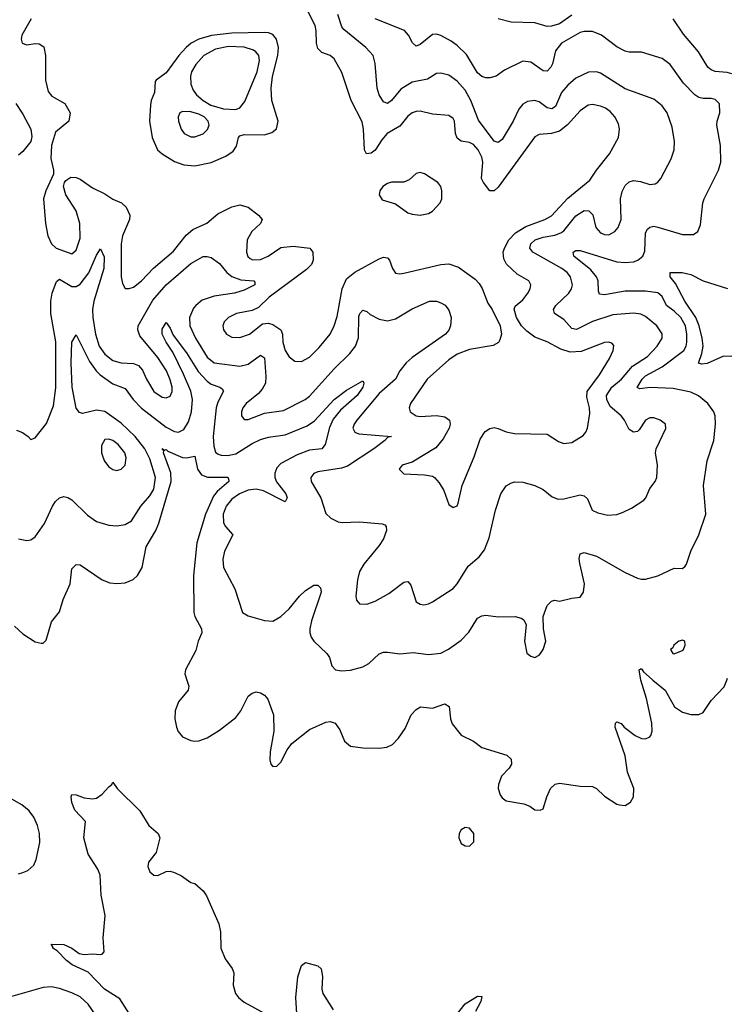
# Model space of a CAD drawing. Header units: inches. Extents: x 1678809 to 1859548, y 384609 to 522868.
# Tile 197 of 256: x 1744735 to 1748189, y 488417 to 493225. Entities that reach past the tile are written whole.
import ezdxf

# ---------------------------------------------------------------- set-up
doc = ezdxf.new("R2010")
doc.units = ezdxf.units.IN
doc.header["$MEASUREMENT"] = 0
doc.layers.add('B7448', color=7, linetype='Continuous')
doc.layers.add('B7449', color=7, linetype='Continuous')

msp = doc.modelspace()

# ---------------------------------------------------------------- linework, layer by layer
at = {"layer": 'B7448', "color": 5}
for points, elevation in [([(1745550.6, 490000), (1745560.6, 489970), (1745557.5, 489950), (1745510, 489894), (1745493.2, 489850), (1745492.6, 489810), (1745500.2, 489770), (1745508.2, 489748.2), (1745530, 489722.3), (1745570, 489704.6), (1745590, 489701.7), (1745610, 489703.1), (1745650, 489718.3), (1745710, 489755.6), (1745790, 489818), (1745814.2, 489850), (1745850, 489921.6), (1745870, 489935.5), (1745890, 489942), (1745910, 489937.3), (1745930, 489926.8), (1745946.7, 489906.7), (1745973.1, 489830), (1745975.6, 489750), (1745957.4, 489650), (1745955.8, 489610), (1745960.5, 489590), (1745970, 489577.3), (1745990, 489579.3), (1746010, 489598.4), (1746040.2, 489659.8), (1746063.5, 489690), (1746150, 489758), (1746230, 489794.9), (1746250, 489797.1), (1746274, 489790), (1746297.7, 489757.7), (1746320.9, 489700.9), (1746350, 489677.6), (1746410, 489668.7), (1746490, 489667.7), (1746527.3, 489672.7), (1746554.5, 489685.5), (1746584.4, 489715.6), (1746617.1, 489762.9), (1746645.6, 489830), (1746670, 489857.1), (1746691.4, 489868.6), (1746750, 489862.7), (1746810, 489883.7), (1746831.3, 489871.3), (1746837.8, 489810), (1746845.7, 489785.7), (1746890.2, 489730.2), (1746950, 489701.3), (1746990, 489670.4), (1747112.9, 489632.9), (1747134, 489614), (1747134.9, 489590), (1747124.4, 489570), (1747087.2, 489530), (1747071.3, 489490), (1747070.2, 489470), (1747079.7, 489439.7), (1747090, 489424.2), (1747110, 489410.3), (1747195.8, 489395.8), (1747224.4, 489384.4), (1747250, 489366.8), (1747275.5, 489364.5), (1747290, 489372), (1747307.3, 489430), (1747325.6, 489470), (1747348.7, 489491.3), (1747370, 489496.5), (1747470, 489482.3), (1747530, 489479.5), (1747550, 489470.4), (1747590, 489432.4), (1747650, 489393.4), (1747662, 489390), (1747690, 489388.2), (1747715.8, 489404.2), (1747731.5, 489430), (1747733, 489470), (1747702.3, 489550), (1747689.7, 489630.3), (1747641.6, 489770), (1747642.7, 489790), (1747650, 489795.5), (1747670, 489787.3), (1747684.9, 489770), (1747738.3, 489730), (1747770, 489714.7), (1747790, 489713.4), (1747810, 489723.1), (1747814.8, 489730), (1747822, 489750), (1747819.9, 489790), (1747793.8, 489910), (1747767.3, 490000)], 320), ([(1747825, 490000), (1747885.8, 489950), (1747931.6, 489870), (1747970, 489843.6), (1748010, 489831.5), (1748050, 489831.6), (1748070, 489842), (1748110, 489900.4), (1748173.6, 489966.4), (1748186.1, 490000)], 320), ([(1745270, 488371.6), (1745223.2, 488443.2), (1745149.6, 488490), (1745070, 488573.6), (1744990.6, 488610), (1744963.9, 488630), (1744917.9, 488677.9), (1744897, 488690), (1744897.5, 488697.5), (1744889.4, 488710), (1744950, 488708.4), (1744990, 488690.1), (1745024.8, 488664.8), (1745050, 488659.5), (1745090, 488663.7), (1745130, 488660.3), (1745138, 488662), (1745147.7, 488672.3), (1745142, 488742), (1745152.6, 488850), (1745132.8, 488950), (1745127.6, 489047.6), (1745116.3, 489076.3), (1745069.3, 489150), (1745048.9, 489230), (1745056.2, 489310), (1745003.9, 489363.9), (1744990, 489402), (1744986.6, 489430), (1744990, 489441), (1745010, 489439.5), (1745050, 489424.9), (1745090, 489420.2), (1745110, 489423.5), (1745137.9, 489442.1), (1745170, 489479.1), (1745185.2, 489490), (1745190, 489502), (1745210.6, 489470), (1745320.8, 489360.8), (1745365.2, 489290), (1745411.4, 489251.4), (1745419.5, 489230), (1745401.7, 489158.3), (1745363.1, 489110), (1745361.3, 489090), (1745370, 489062.8), (1745390, 489046.8), (1745410, 489046), (1745450, 489064.7), (1745470, 489066), (1745490, 489061), (1745524.5, 489044.5), (1745570, 489011.3), (1745590, 489006), (1745630, 488971), (1745646.6, 488946.6), (1745707.2, 488810), (1745715.2, 488770), (1745716.4, 488690), (1745738, 488638), (1745771.5, 488591.5), (1745780.3, 488570), (1745776.2, 488510), (1745788.4, 488470), (1745802.9, 488450), (1745830, 488426.8), (1745931.1, 488371.1)], 280), ([(1744730, 489053.8), (1744750, 489059.6), (1744774.5, 489070), (1744804.2, 489095.8), (1744815.5, 489124.5), (1744833.2, 489206.8), (1744832.4, 489250), (1744822.8, 489290), (1744803.7, 489330), (1744780.8, 489360.8), (1744745, 489390), (1744685.7, 489425.7)], 320), ([(1746093.1, 488290), (1746083.1, 488450), (1746092.8, 488550), (1746110, 488606.8), (1746130, 488620.5), (1746190, 488604), (1746206.8, 488590), (1746212.3, 488552.3), (1746210.1, 488490), (1746214.2, 488470), (1746264.5, 488390)], 280), ([(1745102.3, 488370), (1745070, 488418), (1745030, 488452.3), (1744990, 488472.4), (1744930, 488493.5), (1744890, 488502.2), (1744850, 488498.8), (1744666.9, 488446.9)], 320), ([(1746817.4, 488302.6), (1746910, 488418.9), (1746970, 488456.3), (1746990, 488454), (1746986, 488430), (1746958.9, 488381.1)], 280)]:
    msp.add_lwpolyline(points, dxfattribs=dict(at, elevation=elevation))
at = {"layer": 'B7448', "color": 5, "elevation": 320}
msp.add_lwpolyline([(1746910, 489280.5), (1746890, 489269.3), (1746880.3, 489250), (1746878.9, 489230), (1746890, 489201.6), (1746910, 489190.4), (1746930, 489188.9), (1746952.3, 489210), (1746951.9, 489250), (1746930, 489276.3)], close=True, dxfattribs=at)
at = {"layer": 'B7449', "color": 5}
for points, elevation in [([(1744791.2, 493230), (1744746.3, 493150), (1744742, 493130), (1744746.5, 493110), (1744770, 493101.8), (1744810, 493108.4), (1744830, 493107.1), (1744853.2, 493093.2), (1744861.1, 493050), (1744861.6, 492930), (1744874.4, 492874.4), (1744891.8, 492851.8), (1744955.1, 492815.1), (1744980.7, 492770), (1744974.7, 492730), (1744910, 492675.6), (1744891.1, 492610), (1744887.8, 492547.8), (1744899.5, 492490), (1744899.5, 492470), (1744862, 492390), (1744852, 492350), (1744861.2, 492230), (1744871.7, 492170), (1744890, 492130.3), (1744913.7, 492110), (1744990, 492082), (1745010, 492099.3), (1745030, 492158.8), (1745029.3, 492230), (1745011.1, 492291.1), (1744961, 492370), (1744949.6, 492410), (1744953.6, 492430), (1744960.4, 492439.6), (1744984.6, 492455.4), (1745010, 492454.6), (1745030, 492446.7), (1745090, 492404.3), (1745150, 492374.2), (1745190, 492348.3), (1745231.8, 492330), (1745254, 492310), (1745273, 492270), (1745270.9, 492250), (1745236.4, 492170), (1745230.6, 492130), (1745231.1, 491970), (1745236.7, 491936.7), (1745250, 491913), (1745270, 491911.8), (1745290, 491919.6), (1745330, 491950.2), (1745388.4, 492011.6), (1745486.1, 492093.9), (1745547.5, 492172.5), (1745579.4, 492200.6), (1745648.4, 492231.6), (1745702.3, 492277.7), (1745770, 492311.8), (1745810, 492320.7), (1745850, 492309), (1745901.1, 492270), (1745918.9, 492250), (1745910.2, 492230), (1745868.8, 492191.2), (1745846.1, 492150), (1745842.7, 492090), (1745849, 492069), (1745859.4, 492059.4), (1745872, 492052), (1745910, 492054.6), (1745947.3, 492070), (1746010, 492111.8), (1746070, 492119.4), (1746151.7, 492110), (1746165.6, 492090), (1746167.2, 492050), (1746158.6, 492030), (1746134.8, 492005.2), (1745952, 491870), (1745900.5, 491819.5), (1745870, 491805.7), (1745794, 491790), (1745754.9, 491770), (1745732.4, 491750), (1745727, 491730), (1745730.4, 491710), (1745744.9, 491690), (1745770, 491675.2), (1745810, 491672.6), (1745856.9, 491690), (1745919.6, 491740.4), (1745950, 491743.5), (1745970, 491737), (1746010.1, 491710), (1746018.1, 491690), (1746020.1, 491650), (1746030.1, 491610.1), (1746050, 491578), (1746077.8, 491557.8), (1746110, 491555.2), (1746150, 491577.3), (1746196.5, 491623.5), (1746249.9, 491690.1), (1746269.9, 491730.1), (1746285, 491775), (1746309.4, 491910.6), (1746330, 491958.9), (1746370, 491991.5), (1746490, 492057.8), (1746510, 492065.8), (1746530, 492062.3), (1746539.7, 492050), (1746553.8, 492010), (1746570, 491986.9), (1746590, 491983.5), (1746610, 491986.5), (1746789.9, 492030.1), (1746830, 492033.6), (1746876.8, 492016.8), (1746957.9, 491957.9), (1746977.2, 491937.2), (1746991.8, 491911.8), (1747020.4, 491840.4), (1747040.9, 491810), (1747080.8, 491730), (1747086.9, 491690), (1747078.8, 491661.2), (1747072, 491648), (1747046.7, 491633.3), (1746930, 491614.1), (1746870, 491592.4), (1746830, 491564.1), (1746723.5, 491470), (1746642.3, 491350), (1746636.5, 491330), (1746641.3, 491310), (1746670, 491290.3), (1746690, 491286.8), (1746770, 491292.4), (1746810, 491285.2), (1746832.9, 491270), (1746836.5, 491250), (1746831.3, 491230), (1746801.5, 491178.5), (1746765.5, 491134.5), (1746650, 491063.7), (1746601, 491050), (1746587.7, 491030), (1746610, 491008), (1746710, 491002.3), (1746750, 490995.8), (1746759.1, 490990), (1746782.7, 490962.7), (1746805.5, 490925.5), (1746830, 490858), (1746850, 490842.8), (1746870, 490851.3), (1746875.9, 490864.1), (1746895.4, 490950), (1746953.3, 491090), (1746983.2, 491176.8), (1747006.6, 491213.4), (1747030, 491228.9), (1747050, 491232.7), (1747070, 491229.2), (1747110, 491213.1), (1747150, 491203.7), (1747310, 491200.2), (1747364.4, 491164.4), (1747390, 491155.8), (1747430, 491160.3), (1747485.3, 491194.7), (1747498.3, 491210), (1747506.2, 491230), (1747518, 491302), (1747516.5, 491330), (1747502.4, 491382.4), (1747505, 491410), (1747564.1, 491490), (1747613, 491570), (1747631.9, 491610), (1747634.6, 491634.6), (1747624.8, 491644.8), (1747610, 491649.7), (1747590, 491648.1), (1747476, 491604), (1747422, 491602), (1747375.8, 491615.8), (1747310, 491651.5), (1747250, 491674.8), (1747210, 491704.2), (1747184.9, 491730), (1747159.1, 491770), (1747148.5, 491811.5), (1747154, 491826), (1747190, 491856.3), (1747214.5, 491890), (1747226.6, 491910), (1747229.3, 491930), (1747219.3, 491950), (1747162.4, 491982.4), (1747111.6, 492031.6), (1747097.4, 492057.4), (1747095, 492090), (1747100.7, 492110), (1747123, 492150), (1747155.4, 492184.6), (1747205.6, 492214.4), (1747298, 492250), (1747330, 492267.6), (1747410, 492352.8), (1747518.4, 492441.6), (1747549.9, 492490.1), (1747614, 492570), (1747657.9, 492650), (1747662, 492690), (1747656.9, 492716.9), (1747639.8, 492750), (1747616.3, 492776.3), (1747593.4, 492793.4), (1747570, 492803), (1747530, 492810.6), (1747510, 492807.5), (1747470, 492780.3), (1747408, 492712), (1747370, 492681.5), (1747330, 492668.7), (1747270, 492664.2), (1747250, 492653.5), (1747070, 492407.7), (1747050, 492389.8), (1747030, 492389.8), (1746998.1, 492430), (1746988.6, 492450), (1746995.1, 492530), (1746990, 492554.2), (1746973.1, 492590), (1746950, 492615.3), (1746930, 492624.6), (1746890, 492631.3), (1746870, 492647), (1746861.5, 492670), (1746856.5, 492730), (1746850, 492742.4), (1746830, 492757.7), (1746750, 492764), (1746690, 492778.6), (1746670, 492777.3), (1746650, 492769.8), (1746630, 492754.2), (1746590, 492705.9), (1746528.4, 492670), (1746501.9, 492638.1), (1746470, 492587.5), (1746450, 492573.2), (1746428.2, 492570), (1746417.5, 492590), (1746412.9, 492690), (1746406.2, 492726.2), (1746352.5, 492830), (1746308, 492968), (1746270, 493034.3), (1746250.5, 493050.5), (1746210, 493065.3), (1746190, 493084.8), (1746183.1, 493110), (1746182.7, 493170), (1746176.9, 493196.9), (1746137.2, 493277.2)], 380), ([(1744719.7, 491219.7), (1744749.4, 491209.4), (1744777.3, 491190), (1744790, 491174.8), (1744810, 491182.8), (1744866.4, 491253.6), (1744900.4, 491339.6), (1744912, 491428), (1744911.6, 491651.6), (1744886.9, 491790), (1744887.9, 491850), (1744893.9, 491890), (1744914.1, 491945.9), (1744930, 491957.6), (1744990, 491921.6), (1745010, 491921.5), (1745030, 491933.8), (1745071.8, 491988.2), (1745110, 492075.3), (1745130, 492106.4), (1745147.1, 492067.1), (1745146.3, 492010), (1745097.5, 491850), (1745090.1, 491810), (1745091.6, 491770), (1745104.3, 491690), (1745122.9, 491630), (1745150, 491591.8), (1745190, 491561.2), (1745230, 491549.5), (1745290, 491545.5), (1745315.5, 491535.5), (1745334.1, 491514.1), (1745354.2, 491470), (1745390.2, 491410), (1745430, 491381.1), (1745450, 491378.6), (1745470, 491386), (1745479.8, 491410), (1745478.9, 491430), (1745470, 491466.3), (1745451.4, 491510), (1745410, 491575.5), (1745320.8, 491680.8), (1745311.5, 491710), (1745314.1, 491730), (1745384.9, 491855.1), (1745449.9, 491930.1), (1745570, 492034.8), (1745630, 492067.9), (1745650, 492068.9), (1745670, 492063.1), (1745710, 492034), (1745745.8, 491990), (1745770.9, 491970.9), (1745814.5, 491954.5), (1745878, 491950), (1745882.8, 491942.8), (1745882.6, 491930), (1745830, 491903.9), (1745783, 491890), (1745684.4, 491875.6), (1745625.4, 491854.6), (1745594, 491830), (1745583.6, 491816.4), (1745564.5, 491770), (1745566.3, 491730), (1745592.7, 491670), (1745650, 491577.4), (1745684, 491550), (1745810, 491532.8), (1745850, 491543.6), (1745910, 491586.5), (1745930, 491573.7), (1745937.1, 491482.9), (1745934, 491450), (1745919.2, 491420.8), (1745900.8, 491399.2), (1745840.2, 491350), (1745824.4, 491330), (1745817.4, 491310), (1745817, 491290), (1745830, 491272.7), (1745850, 491271.8), (1745930, 491303.5), (1746022.8, 491317.2), (1746128.5, 491370), (1746150, 491386.4), (1746270, 491520.6), (1746345.7, 491594.3), (1746373.8, 491630), (1746388.1, 491671.9), (1746390, 491774.8), (1746395.8, 491790), (1746410, 491806.7), (1746430, 491800.3), (1746445.8, 491785.7), (1746490, 491762), (1746530, 491753.8), (1746570, 491764.4), (1746650, 491812.6), (1746735.3, 491850), (1746770, 491850.2), (1746790, 491843.1), (1746811, 491831), (1746830, 491807.3), (1746840.2, 491770), (1746837.3, 491730), (1746830, 491708.3), (1746814, 491690), (1746650, 491575.4), (1746620.6, 491550), (1746590.8, 491510), (1746568.8, 491470), (1746490, 491399.3), (1746380.9, 491270), (1746367.1, 491250), (1746361.1, 491230), (1746370.2, 491210.2), (1746390, 491202.6), (1746550.4, 491190), (1746530, 491185.1), (1746516.9, 491170), (1746463.5, 491130), (1746335.7, 491044.3), (1746305.7, 491034.3), (1746190, 491016.5), (1746171.3, 491008.7), (1746155.8, 490990), (1746157.4, 490970), (1746205.6, 490890), (1746230, 490814), (1746253.4, 490790), (1746290, 490772.9), (1746309.2, 490769.2), (1746393.6, 490773.6), (1746503.7, 490763.7), (1746517.7, 490757.7), (1746523.8, 490750), (1746524.6, 490730), (1746510, 490689.6), (1746490, 490658), (1746414.3, 490565.7), (1746394, 490530), (1746383, 490490), (1746376.1, 490410), (1746378.7, 490390), (1746393, 490373), (1746430, 490370.2), (1746470, 490386), (1746536.6, 490423.4), (1746610, 490478), (1746630, 490481.3), (1746643.9, 490463.9), (1746670, 490381.6), (1746690, 490370.3), (1746707.6, 490367.6), (1746730, 490372), (1746750, 490382), (1746850, 490447.4), (1746869.7, 490470), (1746923.5, 490556.5), (1746978.3, 490601.7), (1747003.4, 490636.6), (1747026, 490694), (1747058, 490830), (1747084, 490910), (1747110, 490948.2), (1747136.1, 490963.9), (1747150, 490968.4), (1747190, 490967), (1747249.6, 490950.4), (1747290, 490930.2), (1747334.3, 490894.3), (1747363.6, 490883.6), (1747390, 490884.8), (1747470, 490904.4), (1747490, 490900.3), (1747505.5, 490885.5), (1747529.2, 490829.2), (1747556.2, 490816.2), (1747605.2, 490805.2), (1747650, 490808.3), (1747680.6, 490819.4), (1747720.9, 490839.1), (1747780.8, 490879.2), (1747791.3, 490890), (1747810, 490934.8), (1747836.9, 490970), (1747844, 490990), (1747847.3, 491050), (1747838.3, 491110), (1747841.1, 491130), (1747889.2, 491229.2), (1747886.6, 491250), (1747861.2, 491270), (1747830, 491280.5), (1747810, 491281.3), (1747790, 491269.6), (1747758.7, 491221.3), (1747750, 491214.5), (1747730, 491210.8), (1747710, 491223.9), (1747687.4, 491270), (1747671.4, 491290), (1747616.3, 491336.3), (1747600.7, 491370), (1747599.3, 491390), (1747624.6, 491430), (1747673, 491470), (1747726.7, 491533.3), (1747799, 491581), (1747846.1, 491630), (1747870.7, 491670), (1747871.2, 491691.2), (1747844.5, 491730), (1747790, 491774.8), (1747766.2, 491786.2), (1747730, 491791.7), (1747630, 491784.1), (1747530, 491751), (1747451.9, 491711.9), (1747430, 491717.1), (1747390, 491761), (1747346, 491790), (1747339.8, 491810), (1747351.4, 491830), (1747415, 491890), (1747427.9, 491910), (1747432.4, 491930), (1747422.9, 491970), (1747407.3, 491990), (1747380.3, 492010), (1747239.3, 492090), (1747224.1, 492110), (1747229.1, 492130), (1747251.7, 492150), (1747290, 492163.7), (1747346.8, 492173.2), (1747376.1, 492183.9), (1747390, 492194.6), (1747450, 492267.7), (1747490, 492293.6), (1747512.1, 492292.1), (1747532.7, 492272.7), (1747547.5, 492210), (1747570, 492184.2), (1747590, 492175.9), (1747610, 492175), (1747639.2, 492190), (1747655.2, 492210), (1747669.8, 492250), (1747667.1, 492350), (1747674.7, 492385.3), (1747690, 492414.9), (1747710, 492433.7), (1747730, 492439.5), (1747764.7, 492435.3), (1747810, 492420.2), (1747836.6, 492423.4), (1747850, 492431.6), (1747863.8, 492450), (1747915, 492545), (1747929.8, 492590), (1747930.6, 492630), (1747920, 492700), (1747895.9, 492770), (1747870, 492804.8), (1747830, 492836.4), (1747690, 492887.5), (1747570, 492963.5), (1747550, 492970.9), (1747511.1, 492968.9), (1747450, 492939.8), (1747410, 492905.5), (1747380.1, 492870), (1747350, 492801.2), (1747331.8, 492790), (1747310, 492795.2), (1747270, 492823.4), (1747250, 492830.7), (1747213.9, 492826.1), (1747190, 492812), (1747171.8, 492788.2), (1747143.5, 492730), (1747090, 492639.7), (1747070, 492624.8), (1747050, 492631.9), (1746974.6, 492734.6), (1746937.5, 492830), (1746910, 492880.6), (1746870, 492924.7), (1746830, 492953.8), (1746790, 492963.5), (1746770, 492961.8), (1746725.8, 492934.3), (1746650, 492919.9), (1746594.9, 492885.1), (1746550, 492829.8), (1746530, 492816.4), (1746510, 492824.2), (1746490, 492858.4), (1746479.4, 492890), (1746470.5, 493010.5), (1746460.3, 493050), (1746423.9, 493090), (1746316.4, 493176.4), (1746306.8, 493190), (1746287.3, 493250)], 360), ([(1744730, 490690.2), (1744770, 490680.9), (1744790, 490685.3), (1744810, 490699.3), (1744855.6, 490764.4), (1744895.1, 490850), (1744910, 490872.2), (1744930, 490890.3), (1744950, 490897), (1744970, 490892), (1744990, 490879.5), (1745065.7, 490805.7), (1745110, 490774.4), (1745170, 490756.2), (1745210, 490753.6), (1745250, 490760.2), (1745281.5, 490778.5), (1745326.6, 490850), (1745370, 490899.3), (1745390, 490932.2), (1745397.9, 490990), (1745370, 491080.4), (1745345.8, 491130), (1745298.8, 491190), (1745230, 491255.3), (1745150, 491311), (1745110, 491317.8), (1745042.3, 491302.3), (1745026.6, 491306.6), (1745010, 491328.7), (1744991.9, 491430), (1744987, 491550), (1744990, 491651), (1745010, 491685.5), (1745075.4, 491555.4), (1745107.7, 491510), (1745128, 491490), (1745190, 491447), (1745250, 491423.8), (1745288.4, 491370), (1745330, 491327.2), (1745450, 491235.8), (1745490, 491213.6), (1745510, 491210.2), (1745536, 491224), (1745559.5, 491260.5), (1745574.1, 491310), (1745578.5, 491370), (1745570.5, 491410.5), (1745533.9, 491493.9), (1745482.1, 491602.1), (1745449.5, 491650), (1745430.7, 491690), (1745430, 491714), (1745450, 491745.5), (1745470, 491718.4), (1745484.9, 491684.9), (1745550, 491597.6), (1745606.6, 491506.6), (1745650, 491460.1), (1745670, 491444.8), (1745712.7, 491430), (1745723.1, 491423.1), (1745730.2, 491410.2), (1745702.8, 491357.2), (1745694.2, 491330), (1745678.8, 491190), (1745682.5, 491142.5), (1745690, 491113.7), (1745703.3, 491103.3), (1745718.7, 491098.7), (1745750, 491097), (1745790, 491105.7), (1745870, 491155.7), (1745910, 491174.3), (1745950, 491185.8), (1746030, 491198.4), (1746138.5, 491241.5), (1746173.8, 491266.2), (1746270, 491370.9), (1746330, 491415.2), (1746410, 491461), (1746415.5, 491450), (1746410.3, 491430.3), (1746382.7, 491390), (1746301.1, 491318.9), (1746265.7, 491274.3), (1746246.6, 491233.4), (1746225.2, 491150), (1746210.4, 491130), (1746150, 491122), (1746090, 491100.3), (1746010, 491058.1), (1745990, 491036.5), (1745979.6, 491010), (1745980.1, 490990), (1745988.9, 490968.9), (1746034.8, 490910), (1746040.7, 490890), (1746030.6, 490870), (1745924.7, 490924.7), (1745890, 490932.9), (1745850, 490928.2), (1745807.3, 490910), (1745770, 490884.2), (1745742.4, 490850), (1745728, 490810), (1745730, 490767.6), (1745739.8, 490750), (1745775.5, 490710), (1745734.6, 490630), (1745727.3, 490590), (1745729.3, 490550), (1745785.6, 490445.6), (1745823, 490330), (1745850, 490313.7), (1745930, 490290.4), (1745970, 490287.6), (1746010, 490310.3), (1746050, 490347.2), (1746100.8, 490410), (1746130, 490437.3), (1746170, 490463.7), (1746190, 490463.8), (1746203.8, 490450), (1746207.2, 490430), (1746158.5, 490290), (1746150.9, 490250.9), (1746151.7, 490230), (1746157.5, 490210), (1746170.1, 490190.1), (1746234.4, 490130), (1746246.4, 490110), (1746258.4, 490070), (1746276, 490050), (1746305.2, 490045.2), (1746349.2, 490049.2), (1746410, 490064.7), (1746438.3, 490081.7), (1746490, 490128.9), (1746510, 490135.6), (1746530, 490136.9), (1746590, 490128.9), (1746654.8, 490134.8), (1746730, 490124.2), (1746790, 490132), (1746828.5, 490151.5), (1746890, 490195.5), (1746926.6, 490233.4), (1746970, 490302), (1746990, 490313.1), (1747010, 490316.5), (1747070, 490308.8), (1747154, 490310), (1747183, 490303), (1747194.9, 490294.9), (1747207.7, 490270), (1747199.3, 490190), (1747210, 490132), (1747230, 490116), (1747250, 490111), (1747270, 490121), (1747277.2, 490130), (1747289.2, 490150), (1747302.7, 490190), (1747292, 490250), (1747289.3, 490310), (1747310, 490364.7), (1747330, 490384.7), (1747346, 490390), (1747370, 490386), (1747430, 490400.7), (1747470, 490404.9), (1747486.6, 490430), (1747492.4, 490470), (1747468.4, 490570), (1747465.6, 490594.4), (1747470, 490617.3), (1747490, 490622.4), (1747550, 490604.9), (1747690, 490525.7), (1747750, 490497.3), (1747770, 490493.4), (1747790, 490493.4), (1747850, 490508.7), (1747930, 490547), (1747970, 490544.4), (1747983.3, 490556.7), (1747990, 490565.5), (1748010.7, 490630), (1748049.1, 490710), (1748084.5, 490810), (1748072.9, 490950), (1748090.8, 491070), (1748123.5, 491170), (1748131.1, 491250), (1748129.7, 491290), (1748123, 491310), (1748093, 491350), (1748047.8, 491387.8), (1748010, 491405.6), (1747923.7, 491423.7), (1747811.6, 491428.4), (1747762, 491422), (1747748.9, 491428.9), (1747773.2, 491470), (1747790, 491485.7), (1747870, 491529.2), (1747976.7, 491610), (1747987.1, 491630), (1747990.8, 491650), (1747991.1, 491690), (1747984.2, 491730), (1747962.2, 491770), (1747930, 491802), (1747892.4, 491830), (1747870, 491873.5), (1747850, 491891.5), (1747790, 491899), (1747690, 491898.7), (1747590, 491881.6), (1747565, 491885), (1747559.2, 491899.2), (1747557.9, 491950), (1747550.4, 491970), (1747522.8, 492002.8), (1747439.8, 492070), (1747436.9, 492090), (1747450, 492098), (1747470, 492098.5), (1747650, 492043), (1747690, 492039.5), (1747730, 492043.3), (1747752, 492050), (1747777, 492070), (1747786, 492094), (1747790, 492184), (1747798.5, 492201.5), (1747810, 492212.6), (1747830, 492216.2), (1747850, 492212.2), (1747970, 492176.4), (1748024.1, 492175.9), (1748045.2, 492190), (1748057.1, 492222.9), (1748069.8, 492330), (1748076, 492350), (1748145.4, 492490), (1748156.4, 492530), (1748155.6, 492610), (1748136.8, 492710), (1748138.8, 492730), (1748152.7, 492770), (1748150, 492814), (1748130, 492835.6), (1748110, 492840.3), (1748070, 492839.8), (1748050, 492845.3), (1748030, 492858.2), (1747975, 492915), (1747910, 493006.2), (1747870, 493036.3), (1747770, 493067.1), (1747710, 493066.6), (1747690, 493070.9), (1747650, 493092.9), (1747574.8, 493150), (1747530, 493167.2), (1747490, 493167.8), (1747470, 493161.9), (1747380.2, 493110), (1747350, 493072.6), (1747335.6, 493010), (1747327.3, 492992.7), (1747310, 492974), (1747290, 492974.8), (1747230, 493017.2), (1747190, 493023.1), (1747101.8, 492978.2), (1747060.7, 492950), (1747030, 492941.1), (1747010, 492940.5), (1746990, 492947.1), (1746970, 492966), (1746915, 493055), (1746870, 493099.8), (1746840.8, 493120.8), (1746790, 493147.7), (1746770, 493154.2), (1746750, 493152), (1746690, 493103.5), (1746670, 493095.8), (1746651.7, 493111.7), (1746633.5, 493150), (1746612.9, 493172.9), (1746470, 493228.9)], 340), ([(1747430, 493247.5), (1747370, 493205.4), (1747330, 493192.7), (1747310, 493191.6), (1747249.4, 493209.4), (1747133.1, 493213.1), (1747069.8, 493229.8)], 320), ([(1748210, 492961.3), (1748187.7, 492967.7), (1748130, 492972.7), (1748110, 492979.5), (1748093.4, 492993.4), (1748047.9, 493067.9), (1747974.6, 493154.6), (1747924.1, 493230)], 320), ([(1744715.9, 492815.9), (1744750, 492764.4), (1744788.7, 492690), (1744794.1, 492654.1), (1744790, 492629.7), (1744750, 492580.9), (1744730, 492564.1)], 360), ([(1748210, 491581), (1748170, 491581.1), (1748090, 491545.6), (1748063.2, 491543.2), (1748048, 491548), (1748064.7, 491595.3), (1748070.8, 491630), (1748066.5, 491670), (1748052, 491730), (1748034.6, 491770), (1747981.5, 491850), (1747936.3, 491936.3), (1747909.8, 491970), (1747909.2, 491990), (1747968.8, 491991.2), (1748010, 491980.4), (1748070, 491949.4), (1748190, 491911.6)], 320), ([(1744710, 490262.5), (1744750, 490225.6), (1744810, 490187.4), (1744840.1, 490179.9), (1744850, 490180.5), (1744864.9, 490195.1), (1744890, 490284), (1744930, 490334), (1744946.8, 490393.2), (1744982, 490470), (1744990, 490544), (1745010, 490564.6), (1745030, 490562), (1745138.4, 490490), (1745174.9, 490474.9), (1745210, 490470.9), (1745250, 490474.3), (1745289.4, 490490.6), (1745310, 490510.2), (1745332.5, 490550), (1745353.1, 490650), (1745398.8, 490730), (1745413.8, 490766.2), (1745474.1, 490970), (1745472.7, 491012.7), (1745437.4, 491110), (1745439.2, 491119.2), (1745429.8, 491130.2), (1745442, 491122), (1745450, 491126.5), (1745458.5, 491118.5), (1745530, 491086.7), (1745550, 491085.2), (1745590, 491092.7), (1745603.2, 491030), (1745622.2, 491002.2), (1745651.4, 490991.4), (1745750.2, 490990.2), (1745756.2, 490976.2), (1745755.6, 490970), (1745698.4, 490921.6), (1745681.4, 490898.6), (1745642.4, 490810), (1745599.7, 490670), (1745583.1, 490510), (1745585.4, 490330), (1745589.2, 490310), (1745623.2, 490250), (1745624.5, 490230), (1745605.8, 490190), (1745594.8, 490145.2), (1745544.8, 490050), (1745540.6, 490030), (1745550.6, 490000)], 320), ([(1747767.3, 490000), (1747764.4, 490010), (1747759, 490050), (1747764.5, 490055.5), (1747770, 490055.5), (1747780.4, 490040.4), (1747822.2, 490002.2), (1747825, 490000)], 320), ([(1748186.1, 490000), (1748189.8, 490010)], 320)]:
    msp.add_lwpolyline(points, dxfattribs=dict(at, elevation=elevation))
for points, elevation in [([(1745930, 493161.9), (1745770, 493159.1), (1745671.9, 493148.1), (1745609.5, 493130.5), (1745571.6, 493110), (1745546.9, 493090), (1745511.3, 493050), (1745450, 492964.8), (1745400.4, 492930), (1745396.7, 492923.3), (1745393.4, 492870), (1745376.5, 492830), (1745373.2, 492810), (1745369.4, 492730), (1745380.9, 492650), (1745407.8, 492590), (1745430, 492569.3), (1745490, 492532.7), (1745535.8, 492515.8), (1745590, 492511.7), (1745670, 492527.2), (1745740.9, 492559.1), (1745776.7, 492583.3), (1745793.2, 492606.8), (1745802.9, 492650), (1745810, 492658.4), (1745830, 492665.1), (1745930, 492662), (1745966.1, 492673.9), (1745988.2, 492691.8), (1745996.4, 492730), (1745966.2, 492830), (1745962.1, 492890), (1745968.4, 492948.4), (1745994.8, 493050), (1745998.1, 493090), (1745989.2, 493129.2), (1745970, 493152.2), (1745950, 493160.4)], 420), ([(1745753.8, 493093.8), (1745690, 493081.9), (1745633.9, 493050), (1745594, 493006), (1745573.8, 492970), (1745568, 492950), (1745569.6, 492910), (1745581.5, 492881.4), (1745598.8, 492858.8), (1745630.8, 492830), (1745667.2, 492807.2), (1745729.3, 492789.3), (1745790, 492786.2), (1745810, 492794), (1745834.5, 492825.5), (1745893.7, 492970), (1745905, 493025), (1745902.2, 493050), (1745887.9, 493067.9), (1745875.5, 493075.5), (1745830, 493090.3)], 440), ([(1745530, 492776.8), (1745516, 492770), (1745508.7, 492750), (1745510.2, 492730), (1745523.8, 492690), (1745537.6, 492670), (1745570, 492653.1), (1745590, 492652.5), (1745630, 492668.3), (1745651.6, 492688.4), (1745660.3, 492710), (1745654.9, 492730), (1745634.8, 492750), (1745610, 492764.3), (1745570, 492774.9)], 440), ([(1746690, 492479.3), (1746670, 492473.3), (1746636.2, 492443.8), (1746610, 492431.7), (1746550, 492430.9), (1746530, 492424.5), (1746506.7, 492410), (1746492.7, 492390), (1746489.5, 492369.5), (1746504.6, 492344.6), (1746570, 492325.4), (1746630, 492281.3), (1746650, 492274.7), (1746689.4, 492270.6), (1746730, 492278.9), (1746749.9, 492290.1), (1746786.6, 492330), (1746795, 492350), (1746795.5, 492390), (1746790.4, 492410.4), (1746776.1, 492430), (1746710, 492472.9)], 420), ([(1745170, 491176.4), (1745150, 491174.7), (1745134.6, 491145.4), (1745135.2, 491110), (1745140.8, 491090), (1745149.4, 491069.4), (1745170, 491042), (1745190, 491027.6), (1745210, 491023.6), (1745230, 491030.3), (1745249.8, 491050.2), (1745254.2, 491085.8), (1745247.6, 491110), (1745216.4, 491150), (1745190, 491169.7)], 360), ([(1747970, 490195.6), (1747951.3, 490190), (1747927.7, 490170), (1747922, 490158), (1747911.3, 490150), (1747922, 490130), (1747930, 490127.7), (1747973.4, 490146.6), (1747983.7, 490170), (1747981.2, 490190)], 340)]:
    msp.add_lwpolyline(points, close=True, dxfattribs=dict(at, elevation=elevation))

doc.saveas('drawing.dxf')
